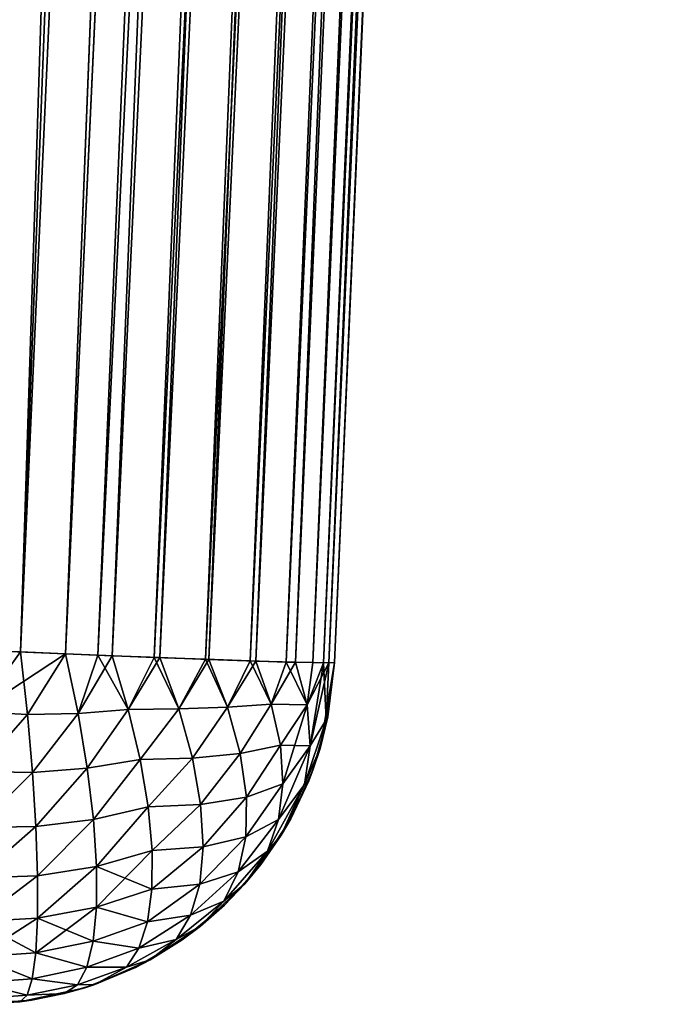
# Model space of a CAD drawing. Header units: millimetres. Extents: x -7.8 to 13, y -12 to 1.5.
# Tile 61 of 102: x 2.332 to 2.696, y -12 to -11.449. Entities that reach past the tile are written whole.
import ezdxf

# ---------------------------------------------------------------- set-up
doc = ezdxf.new("R2010")
doc.units = ezdxf.units.MM
doc.header["$LTSCALE"] = 65.185185
for name, color, linetype in [('156', 7, 'CONTINUOUS'), ('157', 7, 'CONTINUOUS'), ('158', 7, 'CONTINUOUS'), ('159', 7, 'CONTINUOUS'), ('24', 7, 'CONTINUOUS'), ('3', 7, 'CONTINUOUS'), ('4', 7, 'CONTINUOUS'), ('5', 7, 'CONTINUOUS')]:
    doc.layers.add(name, color=color, linetype=linetype)

msp = doc.modelspace()

# ---------------------------------------------------------------- linework, layer by layer
at = {"layer": '156', "linetype": 'Continuous'}
for points in [[(0.14495, -11.80175, -2.89701), (0.13572, -9.68689, -2.91546), (2.40088, -9.68689, -2.91546), (0.14495, -11.80175, -2.89701)], [(2.30854, -11.80175, -2.89701), (0.14495, -11.80175, -2.89701), (2.40088, -9.68689, -2.91546), (2.30854, -11.80175, -2.89701)]]:
    msp.add_3dface(points, dxfattribs=at)
at = {"layer": '157', "linetype": 'Continuous'}
for points in [[(2.35797, -11.80385, -2.89077), (2.30854, -11.80175, -2.89701), (2.52595, -7.51278, -2.93216), (2.35797, -11.80385, -2.89077)], [(2.30854, -11.80175, -2.89701), (2.40088, -9.68689, -2.91546), (2.52595, -7.51278, -2.93216), (2.30854, -11.80175, -2.89701)], [(2.55592, -7.51403, -2.92518), (2.35797, -11.80385, -2.89077), (2.52595, -7.51278, -2.93216), (2.55592, -7.51403, -2.92518)], [(2.38406, -11.80491, -2.88215), (2.35797, -11.80385, -2.89077), (2.55592, -7.51403, -2.92518), (2.38406, -11.80491, -2.88215)], [(2.58498, -7.5152, -2.91342), (2.38406, -11.80491, -2.88215), (2.55592, -7.51403, -2.92518), (2.58498, -7.5152, -2.91342)], [(2.41076, -11.80596, -2.86882), (2.38406, -11.80491, -2.88215), (2.58498, -7.5152, -2.91342), (2.41076, -11.80596, -2.86882)], [(2.61254, -7.51625, -2.89676), (2.41076, -11.80596, -2.86882), (2.58498, -7.5152, -2.91342), (2.61254, -7.51625, -2.89676)], [(2.43803, -11.80698, -2.84928), (2.41076, -11.80596, -2.86882), (2.61254, -7.51625, -2.89676), (2.43803, -11.80698, -2.84928)], [(2.63775, -7.51717, -2.87521), (2.43803, -11.80698, -2.84928), (2.61254, -7.51625, -2.89676), (2.63775, -7.51717, -2.87521)], [(2.46441, -11.8079, -2.82209), (2.43803, -11.80698, -2.84928), (2.63775, -7.51717, -2.87521), (2.46441, -11.8079, -2.82209)], [(2.6589, -7.51787, -2.85), (2.46441, -11.8079, -2.82209), (2.63775, -7.51717, -2.87521), (2.6589, -7.51787, -2.85)], [(2.48661, -11.80857, -2.78767), (2.46441, -11.8079, -2.82209), (2.6589, -7.51787, -2.85), (2.48661, -11.80857, -2.78767)], [(2.67516, -7.51834, -2.82264), (2.48661, -11.80857, -2.78767), (2.6589, -7.51787, -2.85), (2.67516, -7.51834, -2.82264)], [(2.49622, -11.80879, -2.76558), (2.48661, -11.80857, -2.78767), (2.67516, -7.51834, -2.82264), (2.49622, -11.80879, -2.76558)], [(2.68665, -7.51859, -2.7938), (2.49622, -11.80879, -2.76558), (2.67516, -7.51834, -2.82264), (2.68665, -7.51859, -2.7938)], [(2.50529, -11.80889, -2.73181), (2.49622, -11.80879, -2.76558), (2.68665, -7.51859, -2.7938), (2.50529, -11.80889, -2.73181)], [(2.50835, -11.80872, -2.69702), (2.50529, -11.80889, -2.73181), (2.69567, -7.51848, -2.73446), (2.50835, -11.80872, -2.69702)], [(2.69567, -7.51848, -2.73446), (2.50529, -11.80889, -2.73181), (2.69345, -7.51863, -2.76408), (2.69567, -7.51848, -2.73446)], [(2.69345, -7.51863, -2.76408), (2.50529, -11.80889, -2.73181), (2.68665, -7.51859, -2.7938), (2.69345, -7.51863, -2.76408)]]:
    msp.add_3dface(points, dxfattribs=at)
at = {"layer": '158', "linetype": 'Continuous'}
for points in [[(2.50835, -11.80872, -0.27702), (2.50835, -11.80872, -2.69702), (2.69567, -7.51848, -0.35781), (2.50835, -11.80872, -0.27702)], [(2.50835, -11.80872, -2.69702), (2.69567, -7.51848, -2.73446), (2.69567, -7.51848, -0.91149), (2.50835, -11.80872, -2.69702)], [(2.69567, -7.51848, -0.35781), (2.50835, -11.80872, -2.69702), (2.69567, -7.51848, -0.91149), (2.69567, -7.51848, -0.35781)], [(2.50835, -11.80872, 2.1454), (2.50835, -11.80872, -0.27702), (2.69567, -7.51848, 2.06461), (2.50835, -11.80872, 2.1454)], [(2.69567, -7.51848, 2.06461), (2.50835, -11.80872, -0.27702), (2.69567, -7.51848, 0.91149), (2.69567, -7.51848, 2.06461)], [(2.69567, -7.51848, 0.91149), (2.50835, -11.80872, -0.27702), (2.69567, -7.51848, -0.35781), (2.69567, -7.51848, 0.91149)], [(2.50835, -11.80872, 2.69702), (2.50835, -11.80872, 2.1454), (2.69567, -7.51848, 2.73446), (2.50835, -11.80872, 2.69702)], [(2.69567, -7.51848, 2.73446), (2.50835, -11.80872, 2.1454), (2.69567, -7.51848, 2.06461), (2.69567, -7.51848, 2.73446)]]:
    msp.add_3dface(points, dxfattribs=at)
at = {"layer": '159', "linetype": 'Continuous'}
for points in [[(2.40088, -9.68689, 2.91546), (2.33268, -11.80279, 2.89553), (2.49587, -7.51149, 2.93445), (2.40088, -9.68689, 2.91546)], [(2.49587, -7.51149, 2.93445), (2.33268, -11.80279, 2.89553), (2.52612, -7.51279, 2.93213), (2.49587, -7.51149, 2.93445)], [(2.33268, -11.80279, 2.89553), (2.35796, -11.80385, 2.89077), (2.52612, -7.51279, 2.93213), (2.33268, -11.80279, 2.89553)], [(2.52612, -7.51279, 2.93213), (2.35796, -11.80385, 2.89077), (2.55613, -7.51404, 2.92511), (2.52612, -7.51279, 2.93213)], [(2.35796, -11.80385, 2.89077), (2.37607, -11.80459, 2.88521), (2.55613, -7.51404, 2.92511), (2.35796, -11.80385, 2.89077)], [(2.55613, -7.51404, 2.92511), (2.37607, -11.80459, 2.88521), (2.58514, -7.5152, 2.91334), (2.55613, -7.51404, 2.92511)], [(2.37607, -11.80459, 2.88521), (2.40757, -11.80584, 2.87068), (2.58514, -7.5152, 2.91334), (2.37607, -11.80459, 2.88521)], [(2.58514, -7.5152, 2.91334), (2.40757, -11.80584, 2.87068), (2.61255, -7.51625, 2.89675), (2.58514, -7.5152, 2.91334)], [(2.40757, -11.80584, 2.87068), (2.43627, -11.80692, 2.85076), (2.61255, -7.51625, 2.89675), (2.40757, -11.80584, 2.87068)], [(2.61255, -7.51625, 2.89675), (2.43627, -11.80692, 2.85076), (2.63766, -7.51716, 2.8753), (2.61255, -7.51625, 2.89675)], [(2.43627, -11.80692, 2.85076), (2.46119, -11.80779, 2.826), (2.63766, -7.51716, 2.8753), (2.43627, -11.80692, 2.85076)], [(2.63766, -7.51716, 2.8753), (2.46119, -11.80779, 2.826), (2.65896, -7.51787, 2.84992), (2.63766, -7.51716, 2.8753)], [(2.46119, -11.80779, 2.826), (2.48138, -11.80842, 2.79729), (2.65896, -7.51787, 2.84992), (2.46119, -11.80779, 2.826)], [(2.65896, -7.51787, 2.84992), (2.48138, -11.80842, 2.79729), (2.67503, -7.51834, 2.82291), (2.65896, -7.51787, 2.84992)], [(2.48138, -11.80842, 2.79729), (2.49621, -11.80879, 2.76559), (2.67503, -7.51834, 2.82291), (2.48138, -11.80842, 2.79729)], [(2.67503, -7.51834, 2.82291), (2.49621, -11.80879, 2.76559), (2.68646, -7.51859, 2.79439), (2.67503, -7.51834, 2.82291)], [(2.49621, -11.80879, 2.76559), (2.50221, -11.80888, 2.74613), (2.68646, -7.51859, 2.79439), (2.49621, -11.80879, 2.76559)], [(2.68646, -7.51859, 2.79439), (2.50221, -11.80888, 2.74613), (2.69336, -7.51863, 2.76467), (2.68646, -7.51859, 2.79439)], [(2.50221, -11.80888, 2.74613), (2.50835, -11.80872, 2.69702), (2.69336, -7.51863, 2.76467), (2.50221, -11.80888, 2.74613)], [(2.50835, -11.80872, 2.69702), (2.69567, -7.51848, 2.73446), (2.69336, -7.51863, 2.76467), (2.50835, -11.80872, 2.69702)], [(2.30854, -11.80175, 2.89701), (2.33268, -11.80279, 2.89553), (2.40088, -9.68689, 2.91546), (2.30854, -11.80175, 2.89701)]]:
    msp.add_3dface(points, dxfattribs=at)
at = {"layer": '24', "linetype": 'Continuous'}
msp.add_3dface([(0.13572, -9.68689, 2.91546), (2.30854, -11.80175, 2.89701), (2.40088, -9.68689, 2.91546), (0.13572, -9.68689, 2.91546)], dxfattribs=at)
at = {"layer": '3', "linetype": 'Continuous'}
for points in [[(2.30854, -11.83626, -2.8937), (2.30854, -11.80175, -2.89701), (2.35797, -11.80385, -2.89077), (2.30854, -11.83626, -2.8937)], [(2.33663, -11.83784, -2.89139), (2.30854, -11.83626, -2.8937), (2.35797, -11.80385, -2.89077), (2.33663, -11.83784, -2.89139)], [(2.36499, -11.83733, -2.88522), (2.33663, -11.83784, -2.89139), (2.35797, -11.80385, -2.89077), (2.36499, -11.83733, -2.88522)], [(2.36499, -11.83733, -2.88522), (2.35797, -11.80385, -2.89077), (2.38406, -11.80491, -2.88215), (2.36499, -11.83733, -2.88522)], [(2.39298, -11.83503, -2.8749), (2.36499, -11.83733, -2.88522), (2.38406, -11.80491, -2.88215), (2.39298, -11.83503, -2.8749)], [(2.39298, -11.83503, -2.8749), (2.38406, -11.80491, -2.88215), (2.41076, -11.80596, -2.86882), (2.39298, -11.83503, -2.8749)], [(2.42123, -11.83458, -2.85859), (2.39298, -11.83503, -2.8749), (2.41076, -11.80596, -2.86882), (2.42123, -11.83458, -2.85859)], [(2.42123, -11.83458, -2.85859), (2.41076, -11.80596, -2.86882), (2.43803, -11.80698, -2.84928), (2.42123, -11.83458, -2.85859)], [(2.44846, -11.83369, -2.83589), (2.42123, -11.83458, -2.85859), (2.43803, -11.80698, -2.84928), (2.44846, -11.83369, -2.83589)], [(2.44846, -11.83369, -2.83589), (2.43803, -11.80698, -2.84928), (2.46441, -11.8079, -2.82209), (2.44846, -11.83369, -2.83589)], [(2.47301, -11.83201, -2.80623), (2.44846, -11.83369, -2.83589), (2.46441, -11.8079, -2.82209), (2.47301, -11.83201, -2.80623)], [(2.47301, -11.83201, -2.80623), (2.46441, -11.8079, -2.82209), (2.48661, -11.80857, -2.78767), (2.47301, -11.83201, -2.80623)], [(2.49306, -11.8323, -2.76709), (2.47301, -11.83201, -2.80623), (2.48661, -11.80857, -2.78767), (2.49306, -11.8323, -2.76709)], [(2.49306, -11.8323, -2.76709), (2.48661, -11.80857, -2.78767), (2.50529, -11.80889, -2.73181), (2.49306, -11.8323, -2.76709)], [(2.50529, -11.80889, -2.73181), (2.48661, -11.80857, -2.78767), (2.49622, -11.80879, -2.76558), (2.50529, -11.80889, -2.73181)], [(2.4947, -11.85538, -2.74473), (2.49306, -11.8323, -2.76709), (2.50529, -11.80889, -2.73181), (2.4947, -11.85538, -2.74473)], [(2.50372, -11.84071, -2.71275), (2.4947, -11.85538, -2.74473), (2.50529, -11.80889, -2.73181), (2.50372, -11.84071, -2.71275)], [(2.5003, -11.85682, -2.69702), (2.50372, -11.84071, -2.71275), (2.50835, -11.80872, -2.69702), (2.5003, -11.85682, -2.69702)], [(2.50372, -11.84071, -2.71275), (2.50529, -11.80889, -2.73181), (2.50835, -11.80872, -2.69702), (2.50372, -11.84071, -2.71275)], [(2.30854, -11.86968, -2.88449), (2.30854, -11.83626, -2.8937), (2.33663, -11.83784, -2.89139), (2.30854, -11.86968, -2.88449)], [(2.37009, -11.8679, -2.87478), (2.36499, -11.83733, -2.88522), (2.39298, -11.83503, -2.8749), (2.37009, -11.8679, -2.87478)], [(2.39967, -11.86304, -2.86352), (2.37009, -11.8679, -2.87478), (2.39298, -11.83503, -2.8749), (2.39967, -11.86304, -2.86352)], [(2.39967, -11.86304, -2.86352), (2.39298, -11.83503, -2.8749), (2.42123, -11.83458, -2.85859), (2.39967, -11.86304, -2.86352)], [(2.4289, -11.86215, -2.84415), (2.39967, -11.86304, -2.86352), (2.42123, -11.83458, -2.85859), (2.4289, -11.86215, -2.84415)], [(2.4289, -11.86215, -2.84415), (2.42123, -11.83458, -2.85859), (2.44846, -11.83369, -2.83589), (2.4289, -11.86215, -2.84415)], [(2.45568, -11.85964, -2.81864), (2.4289, -11.86215, -2.84415), (2.44846, -11.83369, -2.83589), (2.45568, -11.85964, -2.81864)], [(2.45568, -11.85964, -2.81864), (2.44846, -11.83369, -2.83589), (2.47301, -11.83201, -2.80623), (2.45568, -11.85964, -2.81864)], [(2.47819, -11.85489, -2.7876), (2.45568, -11.85964, -2.81864), (2.47301, -11.83201, -2.80623), (2.47819, -11.85489, -2.7876)], [(2.47819, -11.85489, -2.7876), (2.47301, -11.83201, -2.80623), (2.49306, -11.8323, -2.76709), (2.47819, -11.85489, -2.7876)], [(2.4947, -11.85538, -2.74473), (2.47819, -11.85489, -2.7876), (2.49306, -11.8323, -2.76709), (2.4947, -11.85538, -2.74473)], [(2.3394, -11.87021, -2.88173), (2.30854, -11.86968, -2.88449), (2.33663, -11.83784, -2.89139), (2.3394, -11.87021, -2.88173)], [(2.3394, -11.87021, -2.88173), (2.33663, -11.83784, -2.89139), (2.36499, -11.83733, -2.88522), (2.3394, -11.87021, -2.88173)], [(2.37009, -11.8679, -2.87478), (2.3394, -11.87021, -2.88173), (2.36499, -11.83733, -2.88522), (2.37009, -11.8679, -2.87478)], [(2.49153, -11.87703, -2.72113), (2.4947, -11.85538, -2.74473), (2.50372, -11.84071, -2.71275), (2.49153, -11.87703, -2.72113)], [(2.5003, -11.85682, -2.69702), (2.49153, -11.87703, -2.72113), (2.50372, -11.84071, -2.71275), (2.5003, -11.85682, -2.69702)], [(2.45914, -11.88405, -2.79828), (2.45568, -11.85964, -2.81864), (2.47819, -11.85489, -2.7876), (2.45914, -11.88405, -2.79828)], [(2.47957, -11.87655, -2.76694), (2.45914, -11.88405, -2.79828), (2.47819, -11.85489, -2.7876), (2.47957, -11.87655, -2.76694)], [(2.47711, -11.89649, -2.74471), (2.47957, -11.87655, -2.76694), (2.4947, -11.85538, -2.74473), (2.47711, -11.89649, -2.74471)], [(2.49153, -11.87703, -2.72113), (2.47711, -11.89649, -2.74471), (2.4947, -11.85538, -2.74473), (2.49153, -11.87703, -2.72113)], [(2.47957, -11.87655, -2.76694), (2.47819, -11.85489, -2.7876), (2.4947, -11.85538, -2.74473), (2.47957, -11.87655, -2.76694)], [(2.49398, -11.87491, -2.69702), (2.49153, -11.87703, -2.72113), (2.5003, -11.85682, -2.69702), (2.49398, -11.87491, -2.69702)], [(2.37355, -11.89665, -2.8596), (2.37009, -11.8679, -2.87478), (2.39967, -11.86304, -2.86352), (2.37355, -11.89665, -2.8596)], [(2.40416, -11.88954, -2.84814), (2.37355, -11.89665, -2.8596), (2.39967, -11.86304, -2.86352), (2.40416, -11.88954, -2.84814)], [(2.40416, -11.88954, -2.84814), (2.39967, -11.86304, -2.86352), (2.4289, -11.86215, -2.84415), (2.40416, -11.88954, -2.84814)], [(2.43349, -11.88813, -2.82594), (2.40416, -11.88954, -2.84814), (2.4289, -11.86215, -2.84415), (2.43349, -11.88813, -2.82594)], [(2.43349, -11.88813, -2.82594), (2.4289, -11.86215, -2.84415), (2.45568, -11.85964, -2.81864), (2.43349, -11.88813, -2.82594)], [(2.45914, -11.88405, -2.79828), (2.43349, -11.88813, -2.82594), (2.45568, -11.85964, -2.81864), (2.45914, -11.88405, -2.79828)], [(2.30854, -11.90101, -2.86964), (2.30854, -11.86968, -2.88449), (2.3394, -11.87021, -2.88173), (2.30854, -11.90101, -2.86964)], [(2.34129, -11.90056, -2.86677), (2.3394, -11.87021, -2.88173), (2.37009, -11.8679, -2.87478), (2.34129, -11.90056, -2.86677)], [(2.37355, -11.89665, -2.8596), (2.34129, -11.90056, -2.86677), (2.37009, -11.8679, -2.87478), (2.37355, -11.89665, -2.8596)], [(2.34129, -11.90056, -2.86677), (2.30854, -11.90101, -2.86964), (2.3394, -11.87021, -2.88173), (2.34129, -11.90056, -2.86677)], [(2.47859, -11.90527, -2.69702), (2.49153, -11.87703, -2.72113), (2.49398, -11.87491, -2.69702), (2.47859, -11.90527, -2.69702)], [(2.45875, -11.90632, -2.77533), (2.45914, -11.88405, -2.79828), (2.47957, -11.87655, -2.76694), (2.45875, -11.90632, -2.77533)], [(2.47711, -11.89649, -2.74471), (2.45875, -11.90632, -2.77533), (2.47957, -11.87655, -2.76694), (2.47711, -11.89649, -2.74471)], [(2.47087, -11.91426, -2.72141), (2.47711, -11.89649, -2.74471), (2.49153, -11.87703, -2.72113), (2.47087, -11.91426, -2.72141)], [(2.47859, -11.90527, -2.69702), (2.47087, -11.91426, -2.72141), (2.49153, -11.87703, -2.72113), (2.47859, -11.90527, -2.69702)], [(2.43486, -11.91184, -2.80442), (2.43349, -11.88813, -2.82594), (2.45914, -11.88405, -2.79828), (2.43486, -11.91184, -2.80442)], [(2.45875, -11.90632, -2.77533), (2.43486, -11.91184, -2.80442), (2.45914, -11.88405, -2.79828), (2.45875, -11.90632, -2.77533)], [(2.37526, -11.92281, -2.84007), (2.37355, -11.89665, -2.8596), (2.40416, -11.88954, -2.84814), (2.37526, -11.92281, -2.84007)], [(2.40637, -11.91389, -2.82915), (2.37526, -11.92281, -2.84007), (2.40416, -11.88954, -2.84814), (2.40637, -11.91389, -2.82915)], [(2.40637, -11.91389, -2.82915), (2.40416, -11.88954, -2.84814), (2.43349, -11.88813, -2.82594), (2.40637, -11.91389, -2.82915)], [(2.43486, -11.91184, -2.80442), (2.40637, -11.91389, -2.82915), (2.43349, -11.88813, -2.82594), (2.43486, -11.91184, -2.80442)], [(2.34224, -11.92802, -2.84693), (2.34129, -11.90056, -2.86677), (2.37355, -11.89665, -2.8596), (2.34224, -11.92802, -2.84693)], [(2.37526, -11.92281, -2.84007), (2.34224, -11.92802, -2.84693), (2.37355, -11.89665, -2.8596), (2.37526, -11.92281, -2.84007)], [(2.45451, -11.92587, -2.75038), (2.45875, -11.90632, -2.77533), (2.47711, -11.89649, -2.74471), (2.45451, -11.92587, -2.75038)], [(2.47087, -11.91426, -2.72141), (2.45451, -11.92587, -2.75038), (2.47711, -11.89649, -2.74471), (2.47087, -11.91426, -2.72141)], [(2.30854, -11.9293, -2.8496), (2.30854, -11.90101, -2.86964), (2.34129, -11.90056, -2.86677), (2.30854, -11.9293, -2.8496)], [(2.34224, -11.92802, -2.84693), (2.30854, -11.9293, -2.8496), (2.34129, -11.90056, -2.86677), (2.34224, -11.92802, -2.84693)], [(2.43299, -11.93268, -2.78013), (2.43486, -11.91184, -2.80442), (2.45875, -11.90632, -2.77533), (2.43299, -11.93268, -2.78013)], [(2.45451, -11.92587, -2.75038), (2.43299, -11.93268, -2.78013), (2.45875, -11.90632, -2.77533), (2.45451, -11.92587, -2.75038)], [(2.45821, -11.93266, -2.69702), (2.47087, -11.91426, -2.72141), (2.47859, -11.90527, -2.69702), (2.45821, -11.93266, -2.69702)], [(2.40623, -11.93551, -2.80699), (2.37526, -11.92281, -2.84007), (2.40637, -11.91389, -2.82915), (2.40623, -11.93551, -2.80699)], [(2.40623, -11.93551, -2.80699), (2.40637, -11.91389, -2.82915), (2.43486, -11.91184, -2.80442), (2.40623, -11.93551, -2.80699)], [(2.43299, -11.93268, -2.78013), (2.40623, -11.93551, -2.80699), (2.43486, -11.91184, -2.80442), (2.43299, -11.93268, -2.78013)], [(2.44655, -11.9422, -2.72407), (2.45451, -11.92587, -2.75038), (2.47087, -11.91426, -2.72141), (2.44655, -11.9422, -2.72407)], [(2.45821, -11.93266, -2.69702), (2.44655, -11.9422, -2.72407), (2.47087, -11.91426, -2.72141), (2.45821, -11.93266, -2.69702)], [(2.34223, -11.95181, -2.82279), (2.34224, -11.92802, -2.84693), (2.37526, -11.92281, -2.84007), (2.34223, -11.95181, -2.82279)], [(2.3752, -11.9457, -2.81672), (2.34223, -11.95181, -2.82279), (2.37526, -11.92281, -2.84007), (2.3752, -11.9457, -2.81672)], [(2.3752, -11.9457, -2.81672), (2.37526, -11.92281, -2.84007), (2.40623, -11.93551, -2.80699), (2.3752, -11.9457, -2.81672)], [(2.30854, -11.95371, -2.82498), (2.30854, -11.9293, -2.8496), (2.34224, -11.92802, -2.84693), (2.30854, -11.95371, -2.82498)], [(2.34223, -11.95181, -2.82279), (2.30854, -11.95371, -2.82498), (2.34224, -11.92802, -2.84693), (2.34223, -11.95181, -2.82279)], [(2.42792, -11.95011, -2.75372), (2.43299, -11.93268, -2.78013), (2.45451, -11.92587, -2.75038), (2.42792, -11.95011, -2.75372)], [(2.44655, -11.9422, -2.72407), (2.42792, -11.95011, -2.75372), (2.45451, -11.92587, -2.75038), (2.44655, -11.9422, -2.72407)], [(2.40375, -11.95389, -2.78219), (2.3752, -11.9457, -2.81672), (2.40623, -11.93551, -2.80699), (2.40375, -11.95389, -2.78219)], [(2.40375, -11.95389, -2.78219), (2.40623, -11.93551, -2.80699), (2.43299, -11.93268, -2.78013), (2.40375, -11.95389, -2.78219)], [(2.42792, -11.95011, -2.75372), (2.40375, -11.95389, -2.78219), (2.43299, -11.93268, -2.78013), (2.42792, -11.95011, -2.75372)], [(2.43345, -11.9562, -2.69702), (2.44655, -11.9422, -2.72407), (2.45821, -11.93266, -2.69702), (2.43345, -11.9562, -2.69702)], [(2.37335, -11.96469, -2.79017), (2.34223, -11.95181, -2.82279), (2.3752, -11.9457, -2.81672), (2.37335, -11.96469, -2.79017)], [(2.37335, -11.96469, -2.79017), (2.3752, -11.9457, -2.81672), (2.40375, -11.95389, -2.78219), (2.37335, -11.96469, -2.79017)], [(2.41979, -11.96369, -2.72584), (2.42792, -11.95011, -2.75372), (2.44655, -11.9422, -2.72407), (2.41979, -11.96369, -2.72584)], [(2.43345, -11.9562, -2.69702), (2.41979, -11.96369, -2.72584), (2.44655, -11.9422, -2.72407), (2.43345, -11.9562, -2.69702)], [(2.34124, -11.97124, -2.79503), (2.30854, -11.95371, -2.82498), (2.34223, -11.95181, -2.82279), (2.34124, -11.97124, -2.79503)], [(2.34124, -11.97124, -2.79503), (2.34223, -11.95181, -2.82279), (2.37335, -11.96469, -2.79017), (2.34124, -11.97124, -2.79503)], [(2.39899, -11.96857, -2.75535), (2.40375, -11.95389, -2.78219), (2.42792, -11.95011, -2.75372), (2.39899, -11.96857, -2.75535)], [(2.41979, -11.96369, -2.72584), (2.39899, -11.96857, -2.75535), (2.42792, -11.95011, -2.75372), (2.41979, -11.96369, -2.72584)], [(2.30854, -11.9735, -2.79651), (2.30854, -11.95371, -2.82498), (2.34124, -11.97124, -2.79503), (2.30854, -11.9735, -2.79651)], [(2.39899, -11.96857, -2.75535), (2.37335, -11.96469, -2.79017), (2.40375, -11.95389, -2.78219), (2.39899, -11.96857, -2.75535)], [(2.40519, -11.9751, -2.69702), (2.41979, -11.96369, -2.72584), (2.43345, -11.9562, -2.69702), (2.40519, -11.9751, -2.69702)], [(2.36977, -11.97928, -2.76113), (2.34124, -11.97124, -2.79503), (2.37335, -11.96469, -2.79017), (2.36977, -11.97928, -2.76113)], [(2.36977, -11.97928, -2.76113), (2.37335, -11.96469, -2.79017), (2.39899, -11.96857, -2.75535), (2.36977, -11.97928, -2.76113)], [(2.39206, -11.97922, -2.72711), (2.36977, -11.97928, -2.76113), (2.39899, -11.96857, -2.75535), (2.39206, -11.97922, -2.72711)], [(2.39206, -11.97922, -2.72711), (2.39899, -11.96857, -2.75535), (2.41979, -11.96369, -2.72584), (2.39206, -11.97922, -2.72711)], [(2.40519, -11.9751, -2.69702), (2.39206, -11.97922, -2.72711), (2.41979, -11.96369, -2.72584), (2.40519, -11.9751, -2.69702)], [(2.33932, -11.98575, -2.76446), (2.30854, -11.9735, -2.79651), (2.34124, -11.97124, -2.79503), (2.33932, -11.98575, -2.76446)], [(2.30854, -11.98807, -2.76505), (2.30854, -11.9735, -2.79651), (2.33932, -11.98575, -2.76446), (2.30854, -11.98807, -2.76505)], [(2.33932, -11.98575, -2.76446), (2.34124, -11.97124, -2.79503), (2.36977, -11.97928, -2.76113), (2.33932, -11.98575, -2.76446)], [(2.36455, -11.98908, -2.73037), (2.33932, -11.98575, -2.76446), (2.36977, -11.97928, -2.76113), (2.36455, -11.98908, -2.73037)], [(2.36455, -11.98908, -2.73037), (2.36977, -11.97928, -2.76113), (2.39206, -11.97922, -2.72711), (2.36455, -11.98908, -2.73037)], [(2.37436, -11.98886, -2.69702), (2.36455, -11.98908, -2.73037), (2.39206, -11.97922, -2.72711), (2.37436, -11.98886, -2.69702)], [(2.37436, -11.98886, -2.69702), (2.39206, -11.97922, -2.72711), (2.40519, -11.9751, -2.69702), (2.37436, -11.98886, -2.69702)], [(2.33651, -11.99493, -2.73196), (2.30854, -11.98807, -2.76505), (2.33932, -11.98575, -2.76446), (2.33651, -11.99493, -2.73196)], [(2.30854, -11.997, -2.73155), (2.30854, -11.98807, -2.76505), (2.33651, -11.99493, -2.73196), (2.30854, -11.997, -2.73155)], [(2.33651, -11.99493, -2.73196), (2.33932, -11.98575, -2.76446), (2.36455, -11.98908, -2.73037), (2.33651, -11.99493, -2.73196)], [(2.35714, -11.99401, -2.69702), (2.33651, -11.99493, -2.73196), (2.36455, -11.98908, -2.73037), (2.35714, -11.99401, -2.69702)], [(2.35714, -11.99401, -2.69702), (2.36455, -11.98908, -2.73037), (2.37436, -11.98886, -2.69702), (2.35714, -11.99401, -2.69702)], [(2.33229, -11.99859, -2.69702), (2.30854, -11.997, -2.73155), (2.33651, -11.99493, -2.73196), (2.33229, -11.99859, -2.69702)], [(2.33229, -11.99859, -2.69702), (2.33651, -11.99493, -2.73196), (2.35714, -11.99401, -2.69702), (2.33229, -11.99859, -2.69702)]]:
    msp.add_3dface(points, dxfattribs=at)
at = {"layer": '4', "linetype": 'Continuous'}
for points in [[(2.5003, -11.85682, -2.69702), (2.50835, -11.80872, -2.69702), (2.5047, -11.83902, -0.27702), (2.5003, -11.85682, -2.69702)], [(2.5047, -11.83902, 2.1454), (2.50835, -11.80872, 2.1454), (2.5003, -11.85682, 2.69702), (2.5047, -11.83902, 2.1454)], [(2.5003, -11.85682, 2.69702), (2.50835, -11.80872, 2.1454), (2.50835, -11.80872, 2.69702), (2.5003, -11.85682, 2.69702)], [(2.5047, -11.83902, -0.27702), (2.50835, -11.80872, -2.69702), (2.50835, -11.80872, -0.27702), (2.5047, -11.83902, -0.27702)], [(2.5047, -11.83902, -0.27702), (2.50835, -11.80872, -0.27702), (2.5047, -11.83902, 2.1454), (2.5047, -11.83902, -0.27702)], [(2.5047, -11.83902, 2.1454), (2.50835, -11.80872, -0.27702), (2.50835, -11.80872, 2.1454), (2.5047, -11.83902, 2.1454)], [(2.49648, -11.8684, -0.27702), (2.5003, -11.85682, -2.69702), (2.5047, -11.83902, -0.27702), (2.49648, -11.8684, -0.27702)], [(2.49648, -11.8684, -0.27702), (2.5047, -11.83902, -0.27702), (2.49648, -11.8684, 2.1454), (2.49648, -11.8684, -0.27702)], [(2.49648, -11.8684, 2.1454), (2.5047, -11.83902, -0.27702), (2.5047, -11.83902, 2.1454), (2.49648, -11.8684, 2.1454)], [(2.49648, -11.8684, 2.1454), (2.5047, -11.83902, 2.1454), (2.5003, -11.85682, 2.69702), (2.49648, -11.8684, 2.1454)], [(2.49398, -11.87491, -2.69702), (2.5003, -11.85682, -2.69702), (2.49648, -11.8684, -0.27702), (2.49398, -11.87491, -2.69702)], [(2.49399, -11.87489, 2.69702), (2.49648, -11.8684, 2.1454), (2.5003, -11.85682, 2.69702), (2.49399, -11.87489, 2.69702)], [(2.48389, -11.8962, -0.27702), (2.49398, -11.87491, -2.69702), (2.49648, -11.8684, -0.27702), (2.48389, -11.8962, -0.27702)], [(2.48389, -11.8962, -0.27702), (2.49648, -11.8684, -0.27702), (2.48389, -11.8962, 2.1454), (2.48389, -11.8962, -0.27702)], [(2.48389, -11.8962, 2.1454), (2.49648, -11.8684, -0.27702), (2.49648, -11.8684, 2.1454), (2.48389, -11.8962, 2.1454)], [(2.48389, -11.8962, 2.1454), (2.49648, -11.8684, 2.1454), (2.49399, -11.87489, 2.69702), (2.48389, -11.8962, 2.1454)], [(2.47859, -11.90527, -2.69702), (2.49398, -11.87491, -2.69702), (2.48389, -11.8962, -0.27702), (2.47859, -11.90527, -2.69702)], [(2.47861, -11.90525, 2.69702), (2.48389, -11.8962, 2.1454), (2.49399, -11.87489, 2.69702), (2.47861, -11.90525, 2.69702)], [(2.46721, -11.92175, -0.27702), (2.47859, -11.90527, -2.69702), (2.48389, -11.8962, -0.27702), (2.46721, -11.92175, -0.27702)], [(2.46721, -11.92175, -0.27702), (2.48389, -11.8962, -0.27702), (2.46721, -11.92175, 2.1454), (2.46721, -11.92175, -0.27702)], [(2.46721, -11.92175, 2.1454), (2.48389, -11.8962, -0.27702), (2.48389, -11.8962, 2.1454), (2.46721, -11.92175, 2.1454)], [(2.46721, -11.92175, 2.1454), (2.48389, -11.8962, 2.1454), (2.47861, -11.90525, 2.69702), (2.46721, -11.92175, 2.1454)], [(2.45821, -11.93266, -2.69702), (2.47859, -11.90527, -2.69702), (2.46721, -11.92175, -0.27702), (2.45821, -11.93266, -2.69702)], [(2.45823, -11.93264, 2.69702), (2.46721, -11.92175, 2.1454), (2.47861, -11.90525, 2.69702), (2.45823, -11.93264, 2.69702)], [(2.44684, -11.94447, -0.27702), (2.45821, -11.93266, -2.69702), (2.46721, -11.92175, -0.27702), (2.44684, -11.94447, -0.27702)], [(2.44684, -11.94447, -0.27702), (2.46721, -11.92175, -0.27702), (2.44684, -11.94447, 2.1454), (2.44684, -11.94447, -0.27702)], [(2.44684, -11.94447, 2.1454), (2.46721, -11.92175, -0.27702), (2.46721, -11.92175, 2.1454), (2.44684, -11.94447, 2.1454)], [(2.44684, -11.94447, 2.1454), (2.46721, -11.92175, 2.1454), (2.45823, -11.93264, 2.69702), (2.44684, -11.94447, 2.1454)], [(2.43345, -11.9562, -2.69702), (2.45821, -11.93266, -2.69702), (2.44684, -11.94447, -0.27702), (2.43345, -11.9562, -2.69702)], [(2.43346, -11.95619, 2.69702), (2.44684, -11.94447, 2.1454), (2.45823, -11.93264, 2.69702), (2.43346, -11.95619, 2.69702)], [(2.42326, -11.96383, -0.27702), (2.43345, -11.9562, -2.69702), (2.44684, -11.94447, -0.27702), (2.42326, -11.96383, -0.27702)], [(2.42326, -11.96383, -0.27702), (2.44684, -11.94447, -0.27702), (2.42326, -11.96383, 2.1454), (2.42326, -11.96383, -0.27702)], [(2.42326, -11.96383, 2.1454), (2.44684, -11.94447, -0.27702), (2.44684, -11.94447, 2.1454), (2.42326, -11.96383, 2.1454)], [(2.42326, -11.96383, 2.1454), (2.44684, -11.94447, 2.1454), (2.43346, -11.95619, 2.69702), (2.42326, -11.96383, 2.1454)], [(2.40519, -11.9751, -2.69702), (2.43345, -11.9562, -2.69702), (2.42326, -11.96383, -0.27702), (2.40519, -11.9751, -2.69702)], [(2.4052, -11.97509, 2.69702), (2.42326, -11.96383, 2.1454), (2.43346, -11.95619, 2.69702), (2.4052, -11.97509, 2.69702)], [(2.397, -11.97937, -0.27702), (2.40519, -11.9751, -2.69702), (2.42326, -11.96383, -0.27702), (2.397, -11.97937, -0.27702)], [(2.397, -11.97937, -0.27702), (2.42326, -11.96383, -0.27702), (2.397, -11.97937, 2.1454), (2.397, -11.97937, -0.27702)], [(2.397, -11.97937, 2.1454), (2.42326, -11.96383, -0.27702), (2.42326, -11.96383, 2.1454), (2.397, -11.97937, 2.1454)], [(2.397, -11.97937, 2.1454), (2.42326, -11.96383, 2.1454), (2.4052, -11.97509, 2.69702), (2.397, -11.97937, 2.1454)], [(2.36868, -11.99074, -0.27702), (2.37436, -11.98886, -2.69702), (2.397, -11.97937, -0.27702), (2.36868, -11.99074, -0.27702)], [(2.36868, -11.99074, -0.27702), (2.397, -11.97937, -0.27702), (2.36868, -11.99074, 2.1454), (2.36868, -11.99074, -0.27702)], [(2.36868, -11.99074, 2.1454), (2.397, -11.97937, -0.27702), (2.397, -11.97937, 2.1454), (2.36868, -11.99074, 2.1454)], [(2.36868, -11.99074, 2.1454), (2.397, -11.97937, 2.1454), (2.37437, -11.98885, 2.69702), (2.36868, -11.99074, 2.1454)], [(2.37436, -11.98886, -2.69702), (2.40519, -11.9751, -2.69702), (2.397, -11.97937, -0.27702), (2.37436, -11.98886, -2.69702)], [(2.37437, -11.98885, 2.69702), (2.397, -11.97937, 2.1454), (2.4052, -11.97509, 2.69702), (2.37437, -11.98885, 2.69702)], [(2.33897, -11.99767, 2.1454), (2.36868, -11.99074, 2.1454), (2.33229, -11.99859, 2.69702), (2.33897, -11.99767, 2.1454)], [(2.33229, -11.99859, 2.69702), (2.36868, -11.99074, 2.1454), (2.35714, -11.99401, 2.69702), (2.33229, -11.99859, 2.69702)], [(2.33897, -11.99767, -0.27702), (2.35714, -11.99401, -2.69702), (2.36868, -11.99074, -0.27702), (2.33897, -11.99767, -0.27702)], [(2.33897, -11.99767, -0.27702), (2.36868, -11.99074, -0.27702), (2.33897, -11.99767, 2.1454), (2.33897, -11.99767, -0.27702)], [(2.33897, -11.99767, 2.1454), (2.36868, -11.99074, -0.27702), (2.36868, -11.99074, 2.1454), (2.33897, -11.99767, 2.1454)], [(2.35714, -11.99401, 2.69702), (2.36868, -11.99074, 2.1454), (2.37437, -11.98885, 2.69702), (2.35714, -11.99401, 2.69702)], [(2.35714, -11.99401, -2.69702), (2.37436, -11.98886, -2.69702), (2.36868, -11.99074, -0.27702), (2.35714, -11.99401, -2.69702)], [(2.33229, -11.99859, -2.69702), (2.35714, -11.99401, -2.69702), (2.33897, -11.99767, -0.27702), (2.33229, -11.99859, -2.69702)], [(2.30854, -12, 2.69702), (2.30854, -12, 2.1454), (2.33897, -11.99767, 2.1454), (2.30854, -12, 2.69702)], [(2.30854, -12, 2.69702), (2.33897, -11.99767, 2.1454), (2.33229, -11.99859, 2.69702), (2.30854, -12, 2.69702)], [(2.30854, -12, 2.1454), (2.30854, -12, 0.89901), (2.33897, -11.99767, -0.27702), (2.30854, -12, 2.1454)], [(2.30854, -12, 2.1454), (2.33897, -11.99767, -0.27702), (2.33897, -11.99767, 2.1454), (2.30854, -12, 2.1454)], [(2.30854, -12, 0.89901), (2.30854, -12, -0.27702), (2.33897, -11.99767, -0.27702), (2.30854, -12, 0.89901)], [(2.30854, -12, -0.27702), (2.33229, -11.99859, -2.69702), (2.33897, -11.99767, -0.27702), (2.30854, -12, -0.27702)]]:
    msp.add_3dface(points, dxfattribs=at)
at = {"layer": '5', "linetype": 'Continuous'}
for points in [[(2.33268, -11.80279, 2.89553), (2.30854, -11.80175, 2.89701), (2.30854, -11.83626, 2.8937), (2.33268, -11.80279, 2.89553)], [(2.33663, -11.83784, 2.89139), (2.33268, -11.80279, 2.89553), (2.30854, -11.83626, 2.8937), (2.33663, -11.83784, 2.89139)], [(2.33268, -11.80279, 2.89553), (2.33663, -11.83784, 2.89139), (2.35796, -11.80385, 2.89077), (2.33268, -11.80279, 2.89553)], [(2.35796, -11.80385, 2.89077), (2.33663, -11.83784, 2.89139), (2.36499, -11.83733, 2.88522), (2.35796, -11.80385, 2.89077)], [(2.35796, -11.80385, 2.89077), (2.36499, -11.83733, 2.88522), (2.37607, -11.80459, 2.88521), (2.35796, -11.80385, 2.89077)], [(2.37607, -11.80459, 2.88521), (2.36499, -11.83733, 2.88522), (2.39298, -11.83503, 2.8749), (2.37607, -11.80459, 2.88521)], [(2.37607, -11.80459, 2.88521), (2.39298, -11.83503, 2.8749), (2.40757, -11.80584, 2.87068), (2.37607, -11.80459, 2.88521)], [(2.40757, -11.80584, 2.87068), (2.39298, -11.83503, 2.8749), (2.42123, -11.83458, 2.85859), (2.40757, -11.80584, 2.87068)], [(2.40757, -11.80584, 2.87068), (2.42123, -11.83458, 2.85859), (2.43627, -11.80692, 2.85076), (2.40757, -11.80584, 2.87068)], [(2.43627, -11.80692, 2.85076), (2.42123, -11.83458, 2.85859), (2.44846, -11.83369, 2.83589), (2.43627, -11.80692, 2.85076)], [(2.43627, -11.80692, 2.85076), (2.44846, -11.83369, 2.83589), (2.46119, -11.80779, 2.826), (2.43627, -11.80692, 2.85076)], [(2.46119, -11.80779, 2.826), (2.44846, -11.83369, 2.83589), (2.47301, -11.83201, 2.80623), (2.46119, -11.80779, 2.826)], [(2.46119, -11.80779, 2.826), (2.47301, -11.83201, 2.80623), (2.48138, -11.80842, 2.79729), (2.46119, -11.80779, 2.826)], [(2.48138, -11.80842, 2.79729), (2.47301, -11.83201, 2.80623), (2.49306, -11.8323, 2.76709), (2.48138, -11.80842, 2.79729)], [(2.48138, -11.80842, 2.79729), (2.49306, -11.8323, 2.76709), (2.49621, -11.80879, 2.76559), (2.48138, -11.80842, 2.79729)], [(2.49621, -11.80879, 2.76559), (2.49306, -11.8323, 2.76709), (2.50221, -11.80888, 2.74613), (2.49621, -11.80879, 2.76559)], [(2.49306, -11.8323, 2.76709), (2.4947, -11.85538, 2.74473), (2.50221, -11.80888, 2.74613), (2.49306, -11.8323, 2.76709)], [(2.50221, -11.80888, 2.74613), (2.4947, -11.85538, 2.74473), (2.50372, -11.84071, 2.71275), (2.50221, -11.80888, 2.74613)], [(2.5003, -11.85682, 2.69702), (2.50835, -11.80872, 2.69702), (2.50372, -11.84071, 2.71275), (2.5003, -11.85682, 2.69702)], [(2.50835, -11.80872, 2.69702), (2.50221, -11.80888, 2.74613), (2.50372, -11.84071, 2.71275), (2.50835, -11.80872, 2.69702)], [(2.30854, -11.86968, 2.88449), (2.33663, -11.83784, 2.89139), (2.30854, -11.83626, 2.8937), (2.30854, -11.86968, 2.88449)], [(2.36499, -11.83733, 2.88522), (2.37009, -11.8679, 2.87478), (2.39298, -11.83503, 2.8749), (2.36499, -11.83733, 2.88522)], [(2.39298, -11.83503, 2.8749), (2.37009, -11.8679, 2.87478), (2.39967, -11.86304, 2.86352), (2.39298, -11.83503, 2.8749)], [(2.39298, -11.83503, 2.8749), (2.39967, -11.86304, 2.86352), (2.42123, -11.83458, 2.85859), (2.39298, -11.83503, 2.8749)], [(2.42123, -11.83458, 2.85859), (2.39967, -11.86304, 2.86352), (2.4289, -11.86216, 2.84415), (2.42123, -11.83458, 2.85859)], [(2.42123, -11.83458, 2.85859), (2.4289, -11.86216, 2.84415), (2.44846, -11.83369, 2.83589), (2.42123, -11.83458, 2.85859)], [(2.44846, -11.83369, 2.83589), (2.4289, -11.86216, 2.84415), (2.45568, -11.85964, 2.81864), (2.44846, -11.83369, 2.83589)], [(2.44846, -11.83369, 2.83589), (2.45568, -11.85964, 2.81864), (2.47301, -11.83201, 2.80623), (2.44846, -11.83369, 2.83589)], [(2.47301, -11.83201, 2.80623), (2.45568, -11.85964, 2.81864), (2.47819, -11.85489, 2.7876), (2.47301, -11.83201, 2.80623)], [(2.47301, -11.83201, 2.80623), (2.47819, -11.85489, 2.7876), (2.49306, -11.8323, 2.76709), (2.47301, -11.83201, 2.80623)], [(2.47819, -11.85489, 2.7876), (2.47957, -11.87655, 2.76694), (2.49306, -11.8323, 2.76709), (2.47819, -11.85489, 2.7876)], [(2.49306, -11.8323, 2.76709), (2.47957, -11.87655, 2.76694), (2.4947, -11.85538, 2.74473), (2.49306, -11.8323, 2.76709)], [(2.3394, -11.8702, 2.88173), (2.33663, -11.83784, 2.89139), (2.30854, -11.86968, 2.88449), (2.3394, -11.8702, 2.88173)], [(2.33663, -11.83784, 2.89139), (2.3394, -11.8702, 2.88173), (2.36499, -11.83733, 2.88522), (2.33663, -11.83784, 2.89139)], [(2.36499, -11.83733, 2.88522), (2.3394, -11.8702, 2.88173), (2.37009, -11.8679, 2.87478), (2.36499, -11.83733, 2.88522)], [(2.49153, -11.87703, 2.72113), (2.5003, -11.85682, 2.69702), (2.50372, -11.84071, 2.71275), (2.49153, -11.87703, 2.72113)], [(2.4947, -11.85538, 2.74473), (2.49153, -11.87703, 2.72113), (2.50372, -11.84071, 2.71275), (2.4947, -11.85538, 2.74473)], [(2.45568, -11.85964, 2.81864), (2.45914, -11.88405, 2.79828), (2.47819, -11.85489, 2.7876), (2.45568, -11.85964, 2.81864)], [(2.47819, -11.85489, 2.7876), (2.45914, -11.88405, 2.79828), (2.47957, -11.87655, 2.76694), (2.47819, -11.85489, 2.7876)], [(2.47957, -11.87655, 2.76694), (2.47711, -11.89649, 2.74471), (2.4947, -11.85538, 2.74473), (2.47957, -11.87655, 2.76694)], [(2.4947, -11.85538, 2.74473), (2.47711, -11.89649, 2.74471), (2.49153, -11.87703, 2.72113), (2.4947, -11.85538, 2.74473)], [(2.47861, -11.90525, 2.69702), (2.49399, -11.87489, 2.69702), (2.5003, -11.85682, 2.69702), (2.47861, -11.90525, 2.69702)], [(2.47861, -11.90525, 2.69702), (2.5003, -11.85682, 2.69702), (2.49153, -11.87703, 2.72113), (2.47861, -11.90525, 2.69702)], [(2.37009, -11.8679, 2.87478), (2.37355, -11.89665, 2.8596), (2.39967, -11.86304, 2.86352), (2.37009, -11.8679, 2.87478)], [(2.39967, -11.86304, 2.86352), (2.37355, -11.89665, 2.8596), (2.40416, -11.88954, 2.84814), (2.39967, -11.86304, 2.86352)], [(2.39967, -11.86304, 2.86352), (2.40416, -11.88954, 2.84814), (2.4289, -11.86216, 2.84415), (2.39967, -11.86304, 2.86352)], [(2.4289, -11.86216, 2.84415), (2.40416, -11.88954, 2.84814), (2.43349, -11.88813, 2.82594), (2.4289, -11.86216, 2.84415)], [(2.4289, -11.86216, 2.84415), (2.43349, -11.88813, 2.82594), (2.45568, -11.85964, 2.81864), (2.4289, -11.86216, 2.84415)], [(2.45568, -11.85964, 2.81864), (2.43349, -11.88813, 2.82594), (2.45914, -11.88405, 2.79828), (2.45568, -11.85964, 2.81864)], [(2.30854, -11.90101, 2.86964), (2.3394, -11.8702, 2.88173), (2.30854, -11.86968, 2.88449), (2.30854, -11.90101, 2.86964)], [(2.3394, -11.8702, 2.88173), (2.34129, -11.90056, 2.86677), (2.37009, -11.8679, 2.87478), (2.3394, -11.8702, 2.88173)], [(2.37009, -11.8679, 2.87478), (2.34129, -11.90056, 2.86677), (2.37355, -11.89665, 2.8596), (2.37009, -11.8679, 2.87478)], [(2.34129, -11.90056, 2.86677), (2.3394, -11.8702, 2.88173), (2.30854, -11.90101, 2.86964), (2.34129, -11.90056, 2.86677)], [(2.45914, -11.88405, 2.79828), (2.45875, -11.90632, 2.77533), (2.47957, -11.87655, 2.76694), (2.45914, -11.88405, 2.79828)], [(2.47957, -11.87655, 2.76694), (2.45875, -11.90632, 2.77533), (2.47711, -11.89649, 2.74471), (2.47957, -11.87655, 2.76694)], [(2.47087, -11.91426, 2.72141), (2.47861, -11.90525, 2.69702), (2.49153, -11.87703, 2.72113), (2.47087, -11.91426, 2.72141)], [(2.47711, -11.89649, 2.74471), (2.47087, -11.91426, 2.72141), (2.49153, -11.87703, 2.72113), (2.47711, -11.89649, 2.74471)], [(2.43349, -11.88813, 2.82594), (2.43486, -11.91184, 2.80442), (2.45914, -11.88405, 2.79828), (2.43349, -11.88813, 2.82594)], [(2.45914, -11.88405, 2.79828), (2.43486, -11.91184, 2.80442), (2.45875, -11.90632, 2.77533), (2.45914, -11.88405, 2.79828)], [(2.37355, -11.89665, 2.8596), (2.37526, -11.92281, 2.84007), (2.40416, -11.88954, 2.84814), (2.37355, -11.89665, 2.8596)], [(2.40416, -11.88954, 2.84814), (2.37526, -11.92281, 2.84007), (2.40637, -11.91389, 2.82915), (2.40416, -11.88954, 2.84814)], [(2.40416, -11.88954, 2.84814), (2.40637, -11.91389, 2.82915), (2.43349, -11.88813, 2.82594), (2.40416, -11.88954, 2.84814)], [(2.43349, -11.88813, 2.82594), (2.40637, -11.91389, 2.82915), (2.43486, -11.91184, 2.80442), (2.43349, -11.88813, 2.82594)], [(2.34129, -11.90056, 2.86677), (2.34224, -11.92802, 2.84693), (2.37355, -11.89665, 2.8596), (2.34129, -11.90056, 2.86677)], [(2.37355, -11.89665, 2.8596), (2.34224, -11.92802, 2.84693), (2.37526, -11.92281, 2.84007), (2.37355, -11.89665, 2.8596)], [(2.45875, -11.90632, 2.77533), (2.45451, -11.92587, 2.75038), (2.47711, -11.89649, 2.74471), (2.45875, -11.90632, 2.77533)], [(2.47711, -11.89649, 2.74471), (2.45451, -11.92587, 2.75038), (2.47087, -11.91426, 2.72141), (2.47711, -11.89649, 2.74471)], [(2.34224, -11.92802, 2.84693), (2.34129, -11.90056, 2.86677), (2.30854, -11.9293, 2.8496), (2.34224, -11.92802, 2.84693)], [(2.30854, -11.9293, 2.8496), (2.34129, -11.90056, 2.86677), (2.30854, -11.90101, 2.86964), (2.30854, -11.9293, 2.8496)], [(2.43486, -11.91184, 2.80442), (2.43299, -11.93268, 2.78013), (2.45875, -11.90632, 2.77533), (2.43486, -11.91184, 2.80442)], [(2.45875, -11.90632, 2.77533), (2.43299, -11.93268, 2.78013), (2.45451, -11.92587, 2.75038), (2.45875, -11.90632, 2.77533)], [(2.45823, -11.93264, 2.69702), (2.47861, -11.90525, 2.69702), (2.47087, -11.91426, 2.72141), (2.45823, -11.93264, 2.69702)], [(2.37526, -11.92281, 2.84007), (2.3752, -11.9457, 2.81672), (2.40637, -11.91389, 2.82915), (2.37526, -11.92281, 2.84007)], [(2.40637, -11.91389, 2.82915), (2.3752, -11.9457, 2.81672), (2.40623, -11.93551, 2.80699), (2.40637, -11.91389, 2.82915)], [(2.40637, -11.91389, 2.82915), (2.40623, -11.93551, 2.80699), (2.43486, -11.91184, 2.80442), (2.40637, -11.91389, 2.82915)], [(2.43486, -11.91184, 2.80442), (2.40623, -11.93551, 2.80699), (2.43299, -11.93268, 2.78013), (2.43486, -11.91184, 2.80442)], [(2.44655, -11.94221, 2.72406), (2.45823, -11.93264, 2.69702), (2.47087, -11.91426, 2.72141), (2.44655, -11.94221, 2.72406)], [(2.45451, -11.92587, 2.75038), (2.44655, -11.94221, 2.72406), (2.47087, -11.91426, 2.72141), (2.45451, -11.92587, 2.75038)], [(2.34224, -11.92802, 2.84693), (2.34223, -11.95181, 2.82279), (2.37526, -11.92281, 2.84007), (2.34224, -11.92802, 2.84693)], [(2.37526, -11.92281, 2.84007), (2.34223, -11.95181, 2.82279), (2.3752, -11.9457, 2.81672), (2.37526, -11.92281, 2.84007)], [(2.34223, -11.95181, 2.82279), (2.34224, -11.92802, 2.84693), (2.30854, -11.95371, 2.82498), (2.34223, -11.95181, 2.82279)], [(2.30854, -11.95371, 2.82498), (2.34224, -11.92802, 2.84693), (2.30854, -11.9293, 2.8496), (2.30854, -11.95371, 2.82498)], [(2.43299, -11.93268, 2.78013), (2.42792, -11.95011, 2.75372), (2.45451, -11.92587, 2.75038), (2.43299, -11.93268, 2.78013)], [(2.45451, -11.92587, 2.75038), (2.42792, -11.95011, 2.75372), (2.44655, -11.94221, 2.72406), (2.45451, -11.92587, 2.75038)], [(2.40623, -11.93551, 2.80699), (2.3752, -11.9457, 2.81672), (2.40375, -11.95389, 2.78219), (2.40623, -11.93551, 2.80699)], [(2.40623, -11.93551, 2.80699), (2.40375, -11.95389, 2.78219), (2.43299, -11.93268, 2.78013), (2.40623, -11.93551, 2.80699)], [(2.43299, -11.93268, 2.78013), (2.40375, -11.95389, 2.78219), (2.42792, -11.95011, 2.75372), (2.43299, -11.93268, 2.78013)], [(2.43346, -11.95619, 2.69702), (2.45823, -11.93264, 2.69702), (2.44655, -11.94221, 2.72406), (2.43346, -11.95619, 2.69702)], [(2.34223, -11.95181, 2.82279), (2.34124, -11.97124, 2.79503), (2.3752, -11.9457, 2.81672), (2.34223, -11.95181, 2.82279)], [(2.3752, -11.9457, 2.81672), (2.34124, -11.97124, 2.79503), (2.37335, -11.96469, 2.79017), (2.3752, -11.9457, 2.81672)], [(2.3752, -11.9457, 2.81672), (2.37335, -11.96469, 2.79017), (2.40375, -11.95389, 2.78219), (2.3752, -11.9457, 2.81672)], [(2.41979, -11.96369, 2.72584), (2.43346, -11.95619, 2.69702), (2.44655, -11.94221, 2.72406), (2.41979, -11.96369, 2.72584)], [(2.42792, -11.95011, 2.75372), (2.41979, -11.96369, 2.72584), (2.44655, -11.94221, 2.72406), (2.42792, -11.95011, 2.75372)], [(2.34124, -11.97124, 2.79503), (2.34223, -11.95181, 2.82279), (2.30854, -11.9735, 2.79651), (2.34124, -11.97124, 2.79503)], [(2.30854, -11.9735, 2.79651), (2.34223, -11.95181, 2.82279), (2.30854, -11.95371, 2.82498), (2.30854, -11.9735, 2.79651)], [(2.40375, -11.95389, 2.78219), (2.39899, -11.96857, 2.75535), (2.42792, -11.95011, 2.75372), (2.40375, -11.95389, 2.78219)], [(2.42792, -11.95011, 2.75372), (2.39899, -11.96857, 2.75535), (2.41979, -11.96369, 2.72584), (2.42792, -11.95011, 2.75372)], [(2.40375, -11.95389, 2.78219), (2.37335, -11.96469, 2.79017), (2.39899, -11.96857, 2.75535), (2.40375, -11.95389, 2.78219)], [(2.4052, -11.97509, 2.69702), (2.43346, -11.95619, 2.69702), (2.41979, -11.96369, 2.72584), (2.4052, -11.97509, 2.69702)], [(2.37335, -11.96469, 2.79017), (2.34124, -11.97124, 2.79503), (2.36977, -11.97928, 2.76113), (2.37335, -11.96469, 2.79017)], [(2.37335, -11.96469, 2.79017), (2.36977, -11.97928, 2.76113), (2.39899, -11.96857, 2.75535), (2.37335, -11.96469, 2.79017)], [(2.39899, -11.96857, 2.75535), (2.36977, -11.97928, 2.76113), (2.39206, -11.97922, 2.72711), (2.39899, -11.96857, 2.75535)], [(2.39206, -11.97922, 2.72711), (2.4052, -11.97509, 2.69702), (2.41979, -11.96369, 2.72584), (2.39206, -11.97922, 2.72711)], [(2.39899, -11.96857, 2.75535), (2.39206, -11.97922, 2.72711), (2.41979, -11.96369, 2.72584), (2.39899, -11.96857, 2.75535)], [(2.33932, -11.98575, 2.76446), (2.34124, -11.97124, 2.79503), (2.30854, -11.9735, 2.79651), (2.33932, -11.98575, 2.76446)], [(2.30854, -11.98807, 2.76505), (2.33932, -11.98575, 2.76446), (2.30854, -11.9735, 2.79651), (2.30854, -11.98807, 2.76505)], [(2.34124, -11.97124, 2.79503), (2.33932, -11.98575, 2.76446), (2.36977, -11.97928, 2.76113), (2.34124, -11.97124, 2.79503)], [(2.36977, -11.97928, 2.76113), (2.33932, -11.98575, 2.76446), (2.36455, -11.98908, 2.73037), (2.36977, -11.97928, 2.76113)], [(2.36455, -11.98908, 2.73037), (2.37437, -11.98885, 2.69702), (2.39206, -11.97922, 2.72711), (2.36455, -11.98908, 2.73037)], [(2.36977, -11.97928, 2.76113), (2.36455, -11.98908, 2.73037), (2.39206, -11.97922, 2.72711), (2.36977, -11.97928, 2.76113)], [(2.37437, -11.98885, 2.69702), (2.4052, -11.97509, 2.69702), (2.39206, -11.97922, 2.72711), (2.37437, -11.98885, 2.69702)], [(2.33651, -11.99493, 2.73196), (2.33932, -11.98575, 2.76446), (2.30854, -11.98807, 2.76505), (2.33651, -11.99493, 2.73196)], [(2.30854, -11.997, 2.73155), (2.33651, -11.99493, 2.73196), (2.30854, -11.98807, 2.76505), (2.30854, -11.997, 2.73155)], [(2.33932, -11.98575, 2.76446), (2.33651, -11.99493, 2.73196), (2.36455, -11.98908, 2.73037), (2.33932, -11.98575, 2.76446)], [(2.33651, -11.99493, 2.73196), (2.35714, -11.99401, 2.69702), (2.36455, -11.98908, 2.73037), (2.33651, -11.99493, 2.73196)], [(2.35714, -11.99401, 2.69702), (2.37437, -11.98885, 2.69702), (2.36455, -11.98908, 2.73037), (2.35714, -11.99401, 2.69702)], [(2.33229, -11.99859, 2.69702), (2.33651, -11.99493, 2.73196), (2.30854, -11.997, 2.73155), (2.33229, -11.99859, 2.69702)], [(2.33229, -11.99859, 2.69702), (2.35714, -11.99401, 2.69702), (2.33651, -11.99493, 2.73196), (2.33229, -11.99859, 2.69702)], [(2.30854, -12, 2.69702), (2.33229, -11.99859, 2.69702), (2.30854, -11.997, 2.73155), (2.30854, -12, 2.69702)]]:
    msp.add_3dface(points, dxfattribs=at)

doc.saveas('drawing.dxf')
